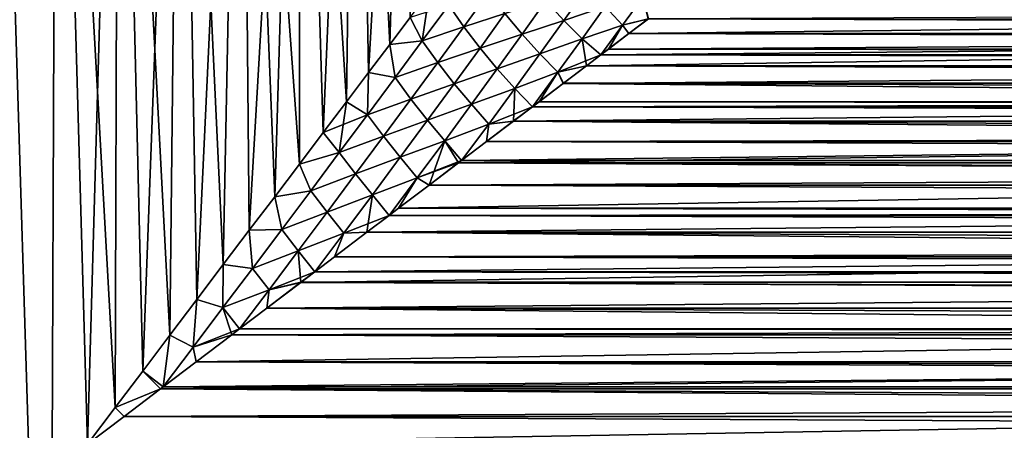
# Model space of a CAD drawing. Header units: metres. Extents: x -109 to 109, y -505 to 40.
# Tile 142 of 256: x -78 to -52, y -41 to -29. Entities that reach past the tile are written whole.
import ezdxf

# ---------------------------------------------------------------- set-up
doc = ezdxf.new("R2010")
doc.units = ezdxf.units.M
doc.layers.add('solid_K244224000C74', color=7, linetype='CONTINUOUS')

msp = doc.modelspace()

# ---------------------------------------------------------------- linework, layer by layer
at = {"layer": 'solid_K244224000C74'}
for points in [[(-79.201553, -59.5, 15.364292), (-77.537628, -59.5, 15.565457), (-79.023964, -11.5, 15.394439)], [(-77.537605, -59.5, -15.565459), (-79.20153, -59.5, -15.364296), (-79.023964, -11.5, -15.394439)], [(-77.537605, -59.5, -15.565459), (-79.023964, -11.5, -15.394439), (-77.344627, -11.5, -15.577085)], [(-77.537628, -59.5, 15.565457), (-77.344627, -11.5, 15.577085), (-79.023964, -11.5, 15.394439)], [(-77.537628, -59.5, 15.565457), (-76.5, -41, 15.6), (-77.344627, -11.5, 15.577085)], [(-77.537605, -59.5, -15.565459), (-77.344627, -11.5, -15.577085), (-76.5, -41, -15.6)], [(-77.344627, -11.5, -15.577085), (-75.655373, -11.5, -15.577085), (-76.5, -41, -15.6)], [(-75.747589, -40.004017, 15.581844), (-77.344627, -11.5, 15.577085), (-76.5, -41, 15.6)], [(-75.747589, -40.004017, 15.581844), (-75.655373, -11.5, 15.577085), (-77.344627, -11.5, 15.577085)], [(-75.655373, -11.5, -15.577085), (-75.747559, -40.003975, -15.581843), (-76.5, -41, -15.6)], [(-75.747589, -40.004017, 15.581844), (-75.000626, -39.018688, 15.527778), (-75.655373, -11.5, 15.577085)], [(-75.655373, -11.5, -15.577085), (-75.000557, -39.018593, -15.527771), (-75.747559, -40.003975, -15.581843)], [(-75.655373, -11.5, -15.577085), (-73.976036, -11.5, -15.394439), (-75.000557, -39.018593, -15.527771)], [(-74.260628, -38.043427, 15.438433), (-73.976036, -11.5, 15.394439), (-75.655373, -11.5, 15.577085)], [(-75.000626, -39.018688, 15.527778), (-74.260628, -38.043427, 15.438433), (-75.655373, -11.5, 15.577085)], [(-73.976036, -11.5, -15.394439), (-74.260506, -38.043274, -15.438416), (-75.000557, -39.018593, -15.527771)], [(-74.260628, -38.043427, 15.438433), (-73.528656, -37.076275, 15.314408), (-73.976036, -11.5, 15.394439)], [(-73.976036, -11.5, -15.394439), (-73.528481, -37.07605, -15.314375), (-74.260506, -38.043274, -15.438416)], [(-73.976036, -11.5, -15.394439), (-72.32634, -11.5, -15.0313), (-73.528481, -37.07605, -15.314375)], [(-72.808487, -36.124989, 15.156937), (-72.32634, -11.5, 15.0313), (-73.976036, -11.5, 15.394439)], [(-73.528656, -37.076275, 15.314408), (-72.808487, -36.124989, 15.156937), (-73.976036, -11.5, 15.394439)], [(-72.32634, -11.5, -15.0313), (-72.808266, -36.124695, -15.156882), (-73.528481, -37.07605, -15.314375)], [(-72.808487, -36.124989, 15.156937), (-72.102486, -35.193569, 14.96736), (-72.32634, -11.5, 15.0313)], [(-72.32634, -11.5, -15.0313), (-72.102226, -35.193218, -14.967283), (-72.808266, -36.124695, -15.156882)], [(-72.32634, -11.5, -15.0313), (-70.725647, -11.5, -14.491951), (-72.102226, -35.193218, -14.967283)], [(-70.74102, -33.395477, 14.498074), (-70.725647, -11.5, 14.491951), (-72.32634, -11.5, 15.0313)], [(-71.411842, -34.280876, 14.746887), (-70.74102, -33.395477, 14.498074), (-72.32634, -11.5, 15.0313)], [(-72.102486, -35.193569, 14.96736), (-71.411842, -34.280876, 14.746887), (-72.32634, -11.5, 15.0313)], [(-70.725647, -11.5, -14.491951), (-71.411552, -34.280483, -14.746785), (-72.102226, -35.193218, -14.967283)], [(-70.725647, -11.5, -14.491951), (-70.7407, -33.395054, -14.497948), (-71.411552, -34.280483, -14.746785)], [(-70.74102, -33.395477, 14.498074), (-70.090721, -32.536743, 14.222557), (-70.725647, -11.5, 14.491951)], [(-70.725647, -11.5, -14.491951), (-70.090401, -32.53632, -14.222412), (-70.7407, -33.395054, -14.497948)], [(-70.725647, -11.5, -14.491951), (-69.192764, -11.5, -13.782752), (-70.090401, -32.53632, -14.222412)], [(-69.462639, -31.706894, 13.922482), (-69.192764, -11.5, 13.782752), (-70.725647, -11.5, 14.491951)], [(-70.090721, -32.536743, 14.222557), (-69.462639, -31.706894, 13.922482), (-70.725647, -11.5, 14.491951)], [(-69.192764, -11.5, -13.782752), (-69.462311, -31.70647, -13.922318), (-70.090401, -32.53632, -14.222412)], [(-69.462639, -31.706894, 13.922482), (-68.858864, -30.909985, 13.600481), (-69.192764, -11.5, 13.782752)], [(-69.192764, -11.5, -13.782752), (-68.858513, -30.909525, -13.600284), (-69.462311, -31.70647, -13.922318)], [(-69.192764, -11.5, -13.782752), (-67.745598, -11.5, -12.912023), (-68.858513, -30.909525, -13.600284)], [(-68.279335, -30.144604, 13.258232), (-67.745598, -11.5, 12.912023), (-69.192764, -11.5, 13.782752)], [(-68.858864, -30.909985, 13.600481), (-68.279335, -30.144604, 13.258232), (-69.192764, -11.5, 13.782752)], [(-67.745598, -11.5, -12.912023), (-68.278946, -30.144085, -13.257991), (-68.858513, -30.909525, -13.600284)], [(-68.279335, -30.144604, 13.258232), (-67.725441, -29.413046, 12.898335), (-67.745598, -11.5, 12.912023)], [(-67.745598, -11.5, -12.912023), (-67.724976, -29.412432, -12.898022), (-68.278946, -30.144085, -13.257991)], [(-63.549637, -29.496893, 10.902461), (-62.936188, -28.628426, 10.114154), (-64.038574, -28.96488, 10.765468)], [(-64.038536, -28.964838, -10.765433), (-62.936169, -28.628395, -10.114126), (-63.549606, -29.496859, -10.902432)], [(-62.424351, -29.1185, 10.322067), (-62.936188, -28.628426, 10.114154), (-63.549637, -29.496893, 10.902461)], [(-63.549606, -29.496859, -10.902432), (-62.936169, -28.628395, -10.114126), (-62.424347, -29.118486, -10.322059)], [(-67.396652, -30.051966, -12.737896), (-67.724976, -29.412432, -12.898022), (-67.196953, -28.715355, -12.522512)], [(-67.396652, -30.051966, -12.737896), (-67.196953, -28.715355, -12.522512), (-66.675209, -29.079498, -12.189755)], [(-66.270409, -29.670195, 12.074431), (-65.584473, -28.727499, 11.456089), (-66.675293, -29.079575, 12.189816)], [(-66.675209, -29.079498, -12.189755), (-65.584419, -28.727444, -11.456035), (-66.270348, -29.670132, -12.074386)], [(-65.150291, -29.309668, 11.417437), (-65.584473, -28.727499, 11.456089), (-66.270409, -29.670195, 12.074431)], [(-66.270348, -29.670132, -12.074386), (-65.584419, -28.727444, -11.456035), (-65.150253, -29.309633, -11.417401)], [(-61.954002, -29.625896, 10.695692), (-61.402416, -28.858669, 9.876205), (-62.424351, -29.1185, 10.322067)], [(-62.424347, -29.118486, -10.322059), (-61.402435, -28.858665, -9.876205), (-61.954006, -29.625895, -10.695693)], [(-61.954006, -29.625895, -10.695693), (-61.402435, -28.858665, -9.876205), (-61.249153, -29.450964, -10.487123)], [(-61.954002, -29.625896, 10.695692), (-61.250919, -29.452299, 10.488594), (-61.402416, -28.858669, 9.876205)], [(-67.396744, -30.05205, 12.737951), (-66.675293, -29.079575, 12.189816), (-67.725441, -29.413046, 12.898335)], [(-66.270409, -29.670195, 12.074431), (-66.675293, -29.079575, 12.189816), (-67.396744, -30.05205, 12.737951)], [(-67.396652, -30.051966, -12.737896), (-66.675209, -29.079498, -12.189755), (-66.270348, -29.670132, -12.074386)], [(-64.683929, -29.870594, 11.478218), (-64.038574, -28.96488, 10.765468), (-65.150291, -29.309668, 11.417437)], [(-65.150253, -29.309633, -11.417401), (-64.038536, -28.964838, -10.765433), (-64.683914, -29.870565, -11.478191)], [(-63.549637, -29.496893, 10.902461), (-64.038574, -28.96488, 10.765468), (-64.683929, -29.870594, 11.478218)], [(-64.683914, -29.870565, -11.478191), (-64.038536, -28.964838, -10.765433), (-63.549606, -29.496859, -10.902432)], [(-63.047451, -29.989292, 11.140061), (-62.424351, -29.1185, 10.322067), (-63.549637, -29.496893, 10.902461)], [(-63.549606, -29.496859, -10.902432), (-62.424347, -29.118486, -10.322059), (-63.047443, -29.989285, -11.140052)], [(-61.954002, -29.625896, 10.695692), (-62.424351, -29.1185, 10.322067), (-63.047451, -29.989292, 11.140061)], [(-63.047443, -29.989285, -11.140052), (-62.424347, -29.118486, -10.322059), (-61.954006, -29.625895, -10.695693)], [(-67.396744, -30.05205, 12.737951), (-67.725441, -29.413046, 12.898335), (-68.279335, -30.144604, 13.258232)], [(-67.396652, -30.051966, -12.737896), (-68.278946, -30.144085, -13.257991), (-67.724976, -29.412432, -12.898022)], [(-65.827209, -30.248484, 12.056677), (-65.150291, -29.309668, 11.417437), (-66.270409, -29.670195, 12.074431)], [(-66.270348, -29.670132, -12.074386), (-65.150253, -29.309633, -11.417401), (-65.827171, -30.248446, -12.056649)], [(-64.683929, -29.870594, 11.478218), (-65.150291, -29.309668, 11.417437), (-65.827209, -30.248484, 12.056677)], [(-65.827171, -30.248446, -12.056649), (-65.150253, -29.309633, -11.417401), (-64.683914, -29.870565, -11.478191)], [(-61.954006, -29.625895, -10.695693), (-61.249153, -29.450964, -10.487123), (-61.776913, -29.850536, -10.910979)], [(-61.954002, -29.625896, 10.695692), (-61.778633, -29.851835, 10.912306), (-61.250919, -29.452299, 10.488594)], [(-61.778633, -29.851835, 10.912306), (-9.074726, -29.933662, 10.995278), (-7.778687, -29.229525, 10.237964)], [(-61.250919, -29.452299, 10.488594), (-61.778633, -29.851835, 10.912306), (-7.778687, -29.229525, 10.237964)], [(61.77692, -29.850544, -10.910986), (-61.776913, -29.850536, -10.910979), (-61.249153, -29.450964, -10.487123)], [(61.249165, -29.45097, -10.487131), (61.77692, -29.850544, -10.910986), (-61.249153, -29.450964, -10.487123)], [(-66.978554, -30.638218, 12.641837), (-66.270409, -29.670195, 12.074431), (-67.396744, -30.05205, 12.737951)], [(-67.396652, -30.051966, -12.737896), (-66.270348, -29.670132, -12.074386), (-66.978485, -30.638153, -12.641796)], [(-65.827209, -30.248484, 12.056677), (-66.270409, -29.670195, 12.074431), (-66.978554, -30.638218, 12.641837)], [(-66.978485, -30.638153, -12.641796), (-66.270348, -29.670132, -12.074386), (-65.827171, -30.248446, -12.056649)], [(-64.198784, -30.402695, 11.641692), (-63.549637, -29.496893, 10.902461), (-64.683929, -29.870594, 11.478218)], [(-64.683914, -29.870565, -11.478191), (-63.549606, -29.496859, -10.902432), (-64.198776, -30.402672, -11.641672)], [(-63.047451, -29.989292, 11.140061), (-63.549637, -29.496893, 10.902461), (-64.198784, -30.402695, 11.641692)], [(-64.198776, -30.402672, -11.641672), (-63.549606, -29.496859, -10.902432), (-63.047443, -29.989285, -11.140052)], [(-61.954002, -29.625896, 10.695692), (-63.047451, -29.989292, 11.140061), (-62.540562, -30.42881, 11.472137)], [(-63.047443, -29.989285, -11.140052), (-61.954006, -29.625895, -10.695693), (-62.540569, -30.42881, -11.472138)], [(-61.954006, -29.625895, -10.695693), (-62.337746, -30.275158, -11.328627), (-62.540569, -30.42881, -11.472138)], [(-61.954002, -29.625896, 10.695692), (-62.540562, -30.42881, 11.472137), (-61.778633, -29.851835, 10.912306)], [(-61.954006, -29.625895, -10.695693), (-61.776913, -29.850536, -10.910979), (-62.337746, -30.275158, -11.328627)], [(-65.3592, -30.80773, 12.141529), (-64.683929, -29.870594, 11.478218), (-65.827209, -30.248484, 12.056677)], [(-65.827171, -30.248446, -12.056649), (-64.683914, -29.870565, -11.478191), (-65.359177, -30.807699, -12.141508)], [(-64.198784, -30.402695, 11.641692), (-64.683929, -29.870594, 11.478218), (-65.3592, -30.80773, 12.141529)], [(-65.359177, -30.807699, -12.141508), (-64.683914, -29.870565, -11.478191), (-64.198776, -30.402672, -11.641672)], [(-62.933392, -30.726376, 11.739363), (-10.305514, -30.769566, 11.777021), (-9.074726, -29.933662, 10.995278)], [(-62.540562, -30.42881, 11.472137), (-62.933392, -30.726376, 11.739363), (-9.074726, -29.933662, 10.995278)], [(-61.778633, -29.851835, 10.912306), (-62.540562, -30.42881, 11.472137), (-62.339386, -30.276405, 11.329806)], [(-62.339386, -30.276405, 11.329806), (-62.540562, -30.42881, 11.472137), (-9.074726, -29.933662, 10.995278)], [(-61.778633, -29.851835, 10.912306), (-62.339386, -30.276405, 11.329806), (-9.074726, -29.933662, 10.995278)], [(62.337753, -30.275166, -11.328633), (-62.337746, -30.275158, -11.328627), (-61.776913, -29.850536, -10.910979)], [(61.77692, -29.850544, -10.910986), (62.337753, -30.275166, -11.328633), (-61.776913, -29.850536, -10.910979)], [(-68.135246, -31.045099, 13.235023), (-68.279335, -30.144604, 13.258232), (-68.858864, -30.909985, 13.600481)], [(-68.135162, -31.045025, -13.234969), (-68.858513, -30.909525, -13.600284), (-68.278946, -30.144085, -13.257991)], [(-68.135246, -31.045099, 13.235023), (-67.396744, -30.05205, 12.737951), (-68.279335, -30.144604, 13.258232)], [(-68.135162, -31.045025, -13.234969), (-68.278946, -30.144085, -13.257991), (-67.396652, -30.051966, -12.737896)], [(-66.978554, -30.638218, 12.641837), (-67.396744, -30.05205, 12.737951), (-68.135246, -31.045099, 13.235023)], [(-68.135162, -31.045025, -13.234969), (-67.396652, -30.051966, -12.737896), (-66.978485, -30.638153, -12.641796)], [(-66.528732, -31.213593, 12.646325), (-65.827209, -30.248484, 12.056677), (-66.978554, -30.638218, 12.641837)], [(-66.978485, -30.638153, -12.641796), (-65.827171, -30.248446, -12.056649), (-66.528694, -31.213556, -12.646301)], [(-65.3592, -30.80773, 12.141529), (-65.827209, -30.248484, 12.056677), (-66.528732, -31.213593, 12.646325)], [(-66.528694, -31.213556, -12.646301), (-65.827171, -30.248446, -12.056649), (-65.359177, -30.807699, -12.141508)], [(-63.708782, -30.898357, 11.908817), (-63.047451, -29.989292, 11.140061), (-64.198784, -30.402695, 11.641692)], [(-64.198776, -30.402672, -11.641672), (-63.047443, -29.989285, -11.140052), (-63.708797, -30.898361, -11.908819)], [(-63.708797, -30.898361, -11.908819), (-63.047443, -29.989285, -11.140052), (-62.931847, -30.725193, -11.738329)], [(-63.708782, -30.898357, 11.908817), (-62.540562, -30.42881, 11.472137), (-63.047451, -29.989292, 11.140061)], [(-63.047443, -29.989285, -11.140052), (-62.540569, -30.42881, -11.472138), (-62.931847, -30.725193, -11.738329)], [(-64.880371, -31.340874, 12.33183), (-64.198784, -30.402695, 11.641692), (-65.3592, -30.80773, 12.141529)], [(-65.359177, -30.807699, -12.141508), (-64.198776, -30.402672, -11.641672), (-64.880348, -31.340851, -12.331816)], [(-63.708782, -30.898357, 11.908817), (-64.198784, -30.402695, 11.641692), (-64.880371, -31.340874, 12.33183)], [(-64.880348, -31.340851, -12.331816), (-64.198776, -30.402672, -11.641672), (-63.708797, -30.898361, -11.908819)], [(-63.708782, -30.898357, 11.908817), (-62.933392, -30.726376, 11.739363), (-62.540562, -30.42881, 11.472137)], [(62.931858, -30.725201, -11.738335), (-62.931847, -30.725193, -11.738329), (-62.540569, -30.42881, -11.472138)], [(62.540569, -30.42881, -11.472138), (-62.540569, -30.42881, -11.472138), (-62.337746, -30.275158, -11.328627)], [(62.540569, -30.42881, -11.472138), (62.931858, -30.725201, -11.738335), (-62.540569, -30.42881, -11.472138)], [(62.337753, -30.275166, -11.328633), (62.540569, -30.42881, -11.472138), (-62.337746, -30.275158, -11.328627)], [(-67.706047, -31.627789, 13.159668), (-66.978554, -30.638218, 12.641837), (-68.135246, -31.045099, 13.235023)], [(-68.135162, -31.045025, -13.234969), (-66.978485, -30.638153, -12.641796), (-67.705994, -31.627735, -13.159628)], [(-66.528732, -31.213593, 12.646325), (-66.978554, -30.638218, 12.641837), (-67.706047, -31.627789, 13.159668)], [(-67.705994, -31.627735, -13.159628), (-66.978485, -30.638153, -12.641796), (-66.528694, -31.213556, -12.646301)], [(-63.708797, -30.898361, -11.908819), (-62.931847, -30.725193, -11.738329), (-63.560509, -31.20109, -12.138426)], [(-63.708782, -30.898357, 11.908817), (-63.561958, -31.2022, 12.13932), (-62.933392, -30.726376, 11.739363)], [(-62.933392, -30.726376, 11.739363), (-63.561958, -31.2022, 12.13932), (-10.305514, -30.769566, 11.777021)], [(-63.561958, -31.2022, 12.13932), (-11.405212, -31.693348, 12.519834), (-10.305514, -30.769566, 11.777021)], [(63.560516, -31.201097, -12.138432), (-63.560509, -31.20109, -12.138426), (-62.931847, -30.725193, -11.738329)], [(62.931858, -30.725201, -11.738335), (63.560516, -31.201097, -12.138432), (-62.931847, -30.725193, -11.738329)], [(-68.888649, -32.055824, 13.682519), (-68.858864, -30.909985, 13.600481), (-69.462639, -31.706894, 13.922482)], [(-68.888565, -32.055744, -13.682473), (-69.462311, -31.70647, -13.922318), (-68.858513, -30.909525, -13.600284)], [(-68.888649, -32.055824, 13.682519), (-68.135246, -31.045099, 13.235023), (-68.858864, -30.909985, 13.600481)], [(-67.706047, -31.627789, 13.159668), (-68.135246, -31.045099, 13.235023), (-68.888649, -32.055824, 13.682519)], [(-68.888565, -32.055744, -13.682473), (-68.858513, -30.909525, -13.600284), (-68.135162, -31.045025, -13.234969)], [(-68.888565, -32.055744, -13.682473), (-68.135162, -31.045025, -13.234969), (-67.705994, -31.627735, -13.159628)], [(-66.061501, -31.772079, 12.755966), (-65.3592, -30.80773, 12.141529), (-66.528732, -31.213593, 12.646325)], [(-66.528694, -31.213556, -12.646301), (-65.359177, -30.807699, -12.141508), (-66.06147, -31.772053, -12.755949)], [(-64.880371, -31.340874, 12.33183), (-65.3592, -30.80773, 12.141529), (-66.061501, -31.772079, 12.755966)], [(-66.06147, -31.772053, -12.755949), (-65.359177, -30.807699, -12.141508), (-64.880348, -31.340851, -12.331816)], [(-63.708782, -30.898357, 11.908817), (-64.880371, -31.340874, 12.33183), (-64.402908, -31.839024, 12.626818)], [(-64.880348, -31.340851, -12.331816), (-63.708797, -30.898361, -11.908819), (-64.402908, -31.839027, -12.62682)], [(-63.708782, -30.898357, 11.908817), (-64.402908, -31.839024, 12.626818), (-63.561958, -31.2022, 12.13932)], [(-63.708797, -30.898361, -11.908819), (-64.223518, -31.703154, -12.527117), (-64.402908, -31.839027, -12.62682)], [(-63.708797, -30.898361, -11.908819), (-63.560509, -31.20109, -12.138426), (-64.223518, -31.703154, -12.527117)], [(-67.251953, -32.201187, 13.187368), (-66.528732, -31.213593, 12.646325), (-67.706047, -31.627789, 13.159668)], [(-67.705994, -31.627735, -13.159628), (-66.528694, -31.213556, -12.646301), (-67.25193, -32.20116, -13.187346)], [(-66.061501, -31.772079, 12.755966), (-66.528732, -31.213593, 12.646325), (-67.251953, -32.201187, 13.187368)], [(-67.25193, -32.20116, -13.187346), (-66.528694, -31.213556, -12.646301), (-66.06147, -31.772053, -12.755949)], [(-63.561958, -31.2022, 12.13932), (-64.402908, -31.839024, 12.626818), (-64.224869, -31.704178, 12.527876)], [(-63.561958, -31.2022, 12.13932), (-64.224869, -31.704178, 12.527876), (-11.405212, -31.693348, 12.519834)], [(64.223526, -31.703161, -12.527122), (-64.223518, -31.703154, -12.527117), (-63.560509, -31.20109, -12.138426)], [(63.560516, -31.201097, -12.138432), (64.223526, -31.703161, -12.527122), (-63.560509, -31.20109, -12.138426)], [(-65.591393, -32.307117, 12.97312), (-64.880371, -31.340874, 12.33183), (-66.061501, -31.772079, 12.755966)], [(-66.06147, -31.772053, -12.755949), (-64.880348, -31.340851, -12.331816), (-65.591377, -32.307102, -12.973108)], [(-65.591393, -32.307117, 12.97312), (-64.402908, -31.839024, 12.626818), (-64.880371, -31.340874, 12.33183)], [(-65.591377, -32.307102, -12.973108), (-64.880348, -31.340851, -12.331816), (-64.920479, -32.231071, -12.902165)], [(-64.880348, -31.340851, -12.331816), (-64.402908, -31.839027, -12.62682), (-64.920479, -32.231071, -12.902165)], [(-68.888649, -32.055824, 13.682519), (-69.462639, -31.706894, 13.922482), (-70.090721, -32.536743, 14.222557)], [(-69.655075, -33.081703, -14.081743), (-70.090401, -32.53632, -14.222412), (-69.462311, -31.70647, -13.922318)], [(-69.655075, -33.081703, -14.081743), (-69.462311, -31.70647, -13.922318), (-68.888565, -32.055744, -13.682473)], [(-68.450775, -32.635963, 13.629075), (-67.706047, -31.627789, 13.159668), (-68.888649, -32.055824, 13.682519)], [(-68.888565, -32.055744, -13.682473), (-67.705994, -31.627735, -13.159628), (-68.450714, -32.635902, -13.629043)], [(-67.251953, -32.201187, 13.187368), (-67.706047, -31.627789, 13.159668), (-68.450775, -32.635963, 13.629075)], [(-68.450714, -32.635902, -13.629043), (-67.705994, -31.627735, -13.159628), (-67.25193, -32.20116, -13.187346)], [(-66.787842, -32.759804, 13.322179), (-66.061501, -31.772079, 12.755966), (-67.251953, -32.201187, 13.187368)], [(-67.25193, -32.20116, -13.187346), (-66.06147, -31.772053, -12.755949), (-66.787834, -32.759789, -13.322165)], [(-65.591393, -32.307117, 12.97312), (-66.061501, -31.772079, 12.755966), (-66.787842, -32.759804, 13.322179)], [(-66.787834, -32.759789, -13.322165), (-66.06147, -31.772053, -12.755949), (-65.591377, -32.307102, -12.973108)], [(-65.591393, -32.307117, 12.97312), (-64.921738, -32.232014, 12.902807), (-64.402908, -31.839024, 12.626818)], [(-64.921738, -32.232014, 12.902807), (-12.353539, -32.669537, 13.189517), (-11.405212, -31.693348, 12.519834)], [(-64.402908, -31.839024, 12.626818), (-64.921738, -32.232014, 12.902807), (-11.405212, -31.693348, 12.519834)], [(64.920494, -32.231075, -12.90217), (-64.920479, -32.231071, -12.902165), (-64.402908, -31.839027, -12.62682)], [(-64.224869, -31.704178, 12.527876), (-64.402908, -31.839024, 12.626818), (-11.405212, -31.693348, 12.519834)], [(64.402908, -31.839027, -12.62682), (-64.402908, -31.839027, -12.62682), (-64.223518, -31.703154, -12.527117)], [(64.402908, -31.839027, -12.62682), (64.920494, -32.231075, -12.90217), (-64.402908, -31.839027, -12.62682)], [(64.223526, -31.703161, -12.527122), (64.402908, -31.839027, -12.62682), (-64.223518, -31.703154, -12.527117)], [(-69.655167, -33.081795, 14.081782), (-68.888649, -32.055824, 13.682519), (-70.090721, -32.536743, 14.222557)], [(-68.450775, -32.635963, 13.629075), (-68.888649, -32.055824, 13.682519), (-69.655167, -33.081795, 14.081782)], [(-69.655075, -33.081703, -14.081743), (-68.888565, -32.055744, -13.682473), (-68.450714, -32.635902, -13.629043)], [(-67.994759, -33.208279, 13.680651), (-67.251953, -32.201187, 13.187368), (-68.450775, -32.635963, 13.629075)], [(-68.450714, -32.635902, -13.629043), (-67.25193, -32.20116, -13.187346), (-67.994728, -33.208252, -13.680635)], [(-66.787842, -32.759804, 13.322179), (-67.251953, -32.201187, 13.187368), (-67.994759, -33.208279, 13.680651)], [(-67.994728, -33.208252, -13.680635), (-67.25193, -32.20116, -13.187346), (-66.787834, -32.759789, -13.322165)], [(-65.591393, -32.307117, 12.97312), (-66.787842, -32.759804, 13.322179), (-66.327721, -33.296616, 13.565319)], [(-66.787834, -32.759789, -13.322165), (-65.591377, -32.307102, -12.973108), (-66.327721, -33.296616, -13.565319)], [(-65.591377, -32.307102, -12.973108), (-65.651894, -32.784882, -13.261669), (-66.327721, -33.296616, -13.565319)], [(-65.591393, -32.307117, 12.97312), (-66.327721, -33.296616, 13.565319), (-65.653076, -32.78577, 13.262218)], [(-64.921738, -32.232014, 12.902807), (-65.653076, -32.78577, 13.262218), (-12.353539, -32.669537, 13.189517)], [(-65.591393, -32.307117, 12.97312), (-65.653076, -32.78577, 13.262218), (-64.921738, -32.232014, 12.902807)], [(65.651901, -32.784889, -13.261673), (-65.651894, -32.784882, -13.261669), (-64.920479, -32.231071, -12.902165)], [(-65.591377, -32.307102, -12.973108), (-64.920479, -32.231071, -12.902165), (-65.651894, -32.784882, -13.261669)], [(64.920494, -32.231075, -12.90217), (65.651901, -32.784889, -13.261673), (-64.920479, -32.231071, -12.902165)], [(-69.655167, -33.081795, 14.081782), (-70.090721, -32.536743, 14.222557), (-70.74102, -33.395477, 14.498074)], [(-69.655075, -33.081703, -14.081743), (-70.7407, -33.395054, -14.497948), (-70.090401, -32.53632, -14.222412)], [(-69.210899, -33.660229, 14.051131), (-68.450775, -32.635963, 13.629075), (-69.655167, -33.081795, 14.081782)], [(-69.655075, -33.081703, -14.081743), (-68.450714, -32.635902, -13.629043), (-69.210831, -33.66016, -14.051104)], [(-67.994759, -33.208279, 13.680651), (-68.450775, -32.635963, 13.629075), (-69.210899, -33.660229, 14.051131)], [(-69.210831, -33.66016, -14.051104), (-68.450714, -32.635902, -13.629043), (-67.994728, -33.208252, -13.680635)], [(-67.536125, -33.767864, 13.840741), (-66.787842, -32.759804, 13.322179), (-67.994759, -33.208279, 13.680651)], [(-67.994728, -33.208252, -13.680635), (-66.787834, -32.759789, -13.322165), (-67.536102, -33.767849, -13.840734)], [(-67.536125, -33.767864, 13.840741), (-66.327721, -33.296616, 13.565319), (-66.787842, -32.759804, 13.322179)], [(-67.536102, -33.767849, -13.840734), (-66.787834, -32.759789, -13.322165), (-67.213524, -33.967728, -13.925054)], [(-66.787834, -32.759789, -13.322165), (-66.416985, -33.364227, -13.603491), (-67.213524, -33.967728, -13.925054)], [(-66.787834, -32.759789, -13.322165), (-66.327721, -33.296616, -13.565319), (-66.416985, -33.364227, -13.603491)], [(-66.418091, -33.365063, 13.603961), (-13.159109, -33.681717, 13.776891), (-12.353539, -32.669537, 13.189517)], [(-66.327721, -33.296616, 13.565319), (-66.418091, -33.365063, 13.603961), (-12.353539, -32.669537, 13.189517)], [(-65.653076, -32.78577, 13.262218), (-66.327721, -33.296616, 13.565319), (-12.353539, -32.669537, 13.189517)], [(66.327728, -33.296616, -13.565319), (-66.327721, -33.296616, -13.565319), (-65.651894, -32.784882, -13.261669)], [(65.651901, -32.784889, -13.261673), (66.327728, -33.296616, -13.565319), (-65.651894, -32.784882, -13.261669)], [(-70.432983, -34.120636, 14.434156), (-69.655167, -33.081795, 14.081782), (-70.74102, -33.395477, 14.498074)], [(-70.432884, -34.120541, -14.434116), (-70.7407, -33.395054, -14.497948), (-69.655075, -33.081703, -14.081743)], [(-69.210899, -33.660229, 14.051131), (-69.655167, -33.081795, 14.081782), (-70.432983, -34.120636, 14.434156)], [(-70.432884, -34.120541, -14.434116), (-69.655075, -33.081703, -14.081743), (-69.210831, -33.66016, -14.051104)], [(-70.432983, -34.120636, 14.434156), (-70.74102, -33.395477, 14.498074), (-71.411842, -34.280876, 14.746887)], [(-70.432884, -34.120541, -14.434116), (-71.411552, -34.280483, -14.746785), (-70.7407, -33.395054, -14.497948)], [(-68.755257, -34.232273, 14.126996), (-67.994759, -33.208279, 13.680651), (-69.210899, -33.660229, 14.051131)], [(-69.210831, -33.66016, -14.051104), (-67.994728, -33.208252, -13.680635), (-68.755211, -34.232243, -14.126984)], [(-67.536125, -33.767864, 13.840741), (-67.994759, -33.208279, 13.680651), (-68.755257, -34.232273, 14.126996)], [(-68.755211, -34.232243, -14.126984), (-67.994728, -33.208252, -13.680635), (-67.536102, -33.767849, -13.840734)], [(-67.536125, -33.767864, 13.840741), (-66.418091, -33.365063, 13.603961), (-66.327721, -33.296616, 13.565319)], [(-67.536125, -33.767864, 13.840741), (-67.214561, -33.968517, 13.925453), (-66.418091, -33.365063, 13.603961)], [(-66.418091, -33.365063, 13.603961), (-67.214561, -33.968517, 13.925453), (-13.159109, -33.681717, 13.776891)], [(67.213531, -33.967731, -13.925057), (-67.213524, -33.967728, -13.925054), (-66.416985, -33.364227, -13.603491)], [(66.416992, -33.364231, -13.603495), (-66.416985, -33.364227, -13.603491), (-66.327721, -33.296616, -13.565319)], [(66.416992, -33.364231, -13.603495), (67.213531, -33.967731, -13.925057), (-66.416985, -33.364227, -13.603491)], [(66.327728, -33.296616, -13.565319), (66.416992, -33.364231, -13.603495), (-66.327721, -33.296616, -13.565319)], [(-69.984535, -34.698177, 14.426924), (-69.210899, -33.660229, 14.051131), (-70.432983, -34.120636, 14.434156)], [(-70.432884, -34.120541, -14.434116), (-69.210831, -33.66016, -14.051104), (-69.984459, -34.698105, -14.426893)], [(-68.755257, -34.232273, 14.126996), (-69.210899, -33.660229, 14.051131), (-69.984535, -34.698177, 14.426924)], [(-69.984459, -34.698105, -14.426893), (-69.210831, -33.66016, -14.051104), (-68.755211, -34.232243, -14.126984)], [(-68.043892, -34.596188, 14.22502), (-13.831296, -34.716576, 14.278605), (-13.159109, -33.681717, 13.776891)], [(-67.214561, -33.968517, 13.925453), (-68.043892, -34.596188, 14.22502), (-13.159109, -33.681717, 13.776891)], [(-67.536125, -33.767864, 13.840741), (-68.755257, -34.232273, 14.126996), (-68.302498, -34.791916, 14.311522)], [(-68.755211, -34.232243, -14.126984), (-67.536102, -33.767849, -13.840734), (-68.302475, -34.791889, -14.311512)], [(-67.536125, -33.767864, 13.840741), (-68.302498, -34.791916, 14.311522), (-68.043892, -34.596188, 14.22502)], [(-67.536102, -33.767849, -13.840734), (-68.042915, -34.59544, -14.224683), (-68.302475, -34.791889, -14.311512)], [(-67.536125, -33.767864, 13.840741), (-68.043892, -34.596188, 14.22502), (-67.214561, -33.968517, 13.925453)], [(-67.536102, -33.767849, -13.840734), (-67.213524, -33.967728, -13.925054), (-68.042915, -34.59544, -14.224683)], [(68.042923, -34.595444, -14.224686), (-68.042915, -34.59544, -14.224683), (-67.213524, -33.967728, -13.925054)], [(67.213531, -33.967731, -13.925057), (68.042923, -34.595444, -14.224686), (-67.213524, -33.967728, -13.925054)], [(-71.22049, -35.170235, 14.740639), (-70.432983, -34.120636, 14.434156), (-71.411842, -34.280876, 14.746887)], [(-71.22039, -35.170139, -14.740604), (-71.411552, -34.280483, -14.746785), (-70.432884, -34.120541, -14.434116)], [(-69.984535, -34.698177, 14.426924), (-70.432983, -34.120636, 14.434156), (-71.22049, -35.170235, 14.740639)], [(-71.22039, -35.170139, -14.740604), (-70.432884, -34.120541, -14.434116), (-69.984459, -34.698105, -14.426893)], [(-69.531471, -35.270725, 14.527252), (-68.755257, -34.232273, 14.126996), (-69.984535, -34.698177, 14.426924)], [(-69.984459, -34.698105, -14.426893), (-68.755211, -34.232243, -14.126984), (-69.531433, -35.270695, -14.527237)], [(-69.531471, -35.270725, 14.527252), (-68.302498, -34.791916, 14.311522), (-68.755257, -34.232273, 14.126996)], [(-69.531433, -35.270695, -14.527237), (-68.755211, -34.232243, -14.126984), (-68.901115, -35.245312, -14.499778)], [(-68.755211, -34.232243, -14.126984), (-68.302475, -34.791889, -14.311512), (-68.901115, -35.245312, -14.499778)], [(-71.22049, -35.170235, 14.740639), (-71.411842, -34.280876, 14.746887), (-72.102486, -35.193569, 14.96736)], [(-71.22039, -35.170139, -14.740604), (-72.102226, -35.193218, -14.967283), (-71.411552, -34.280483, -14.746785)], [(-70.770058, -35.747646, 14.757206), (-69.984535, -34.698177, 14.426924), (-71.22049, -35.170235, 14.740639)], [(-71.22039, -35.170139, -14.740604), (-69.984459, -34.698105, -14.426893), (-70.769989, -35.747578, -14.757182)], [(-69.531471, -35.270725, 14.527252), (-69.984535, -34.698177, 14.426924), (-70.770058, -35.747646, 14.757206)], [(-70.769989, -35.747578, -14.757182), (-69.984459, -34.698105, -14.426893), (-69.531433, -35.270695, -14.527237)], [(-69.531471, -35.270725, 14.527252), (-68.902039, -35.246014, 14.500056), (-68.302498, -34.791916, 14.311522)], [(-68.902039, -35.246014, 14.500056), (-14.377581, -35.759811, 14.693551), (-13.831296, -34.716576, 14.278605)], [(-68.302498, -34.791916, 14.311522), (-68.902039, -35.246014, 14.500056), (-13.831296, -34.716576, 14.278605)], [(68.901123, -35.245316, -14.49978), (-68.901115, -35.245312, -14.499778), (-68.302475, -34.791889, -14.311512)], [(-68.043892, -34.596188, 14.22502), (-68.302498, -34.791916, 14.311522), (-13.831296, -34.716576, 14.278605)], [(68.302475, -34.791893, -14.311512), (-68.302475, -34.791889, -14.311512), (-68.042915, -34.59544, -14.224683)], [(68.302475, -34.791893, -14.311512), (68.901123, -35.245316, -14.49978), (-68.302475, -34.791889, -14.311512)], [(68.042923, -34.595444, -14.224686), (68.302475, -34.791893, -14.311512), (-68.042915, -34.59544, -14.224683)], [(-72.016273, -36.228676, 15.001966), (-72.102486, -35.193569, 14.96736), (-72.808487, -36.124989, 15.156937)], [(-72.016174, -36.228584, -15.001943), (-72.808266, -36.124695, -15.156882), (-72.102226, -35.193218, -14.967283)], [(-72.016273, -36.228676, 15.001966), (-71.22049, -35.170235, 14.740639), (-72.102486, -35.193569, 14.96736)], [(-72.016174, -36.228584, -15.001943), (-72.102226, -35.193218, -14.967283), (-71.22039, -35.170139, -14.740604)], [(-70.770058, -35.747646, 14.757206), (-71.22049, -35.170235, 14.740639), (-72.016273, -36.228676, 15.001966)], [(-72.016174, -36.228584, -15.001943), (-71.22039, -35.170139, -14.740604), (-70.769989, -35.747578, -14.757182)], [(-69.531471, -35.270725, 14.527252), (-70.770058, -35.747646, 14.757206), (-70.319885, -36.319698, 14.881357)], [(-70.769989, -35.747578, -14.757182), (-69.531433, -35.270695, -14.527237), (-70.319847, -36.319675, -14.881349)], [(-69.531471, -35.270725, 14.527252), (-70.319885, -36.319698, 14.881357), (-69.786789, -35.916332, 14.748435)], [(-69.531433, -35.270695, -14.527237), (-69.785942, -35.915695, -14.748215), (-70.319847, -36.319675, -14.881349)], [(-68.902039, -35.246014, 14.500056), (-69.786789, -35.916332, 14.748435), (-14.377581, -35.759811, 14.693551)], [(-69.531471, -35.270725, 14.527252), (-69.786789, -35.916332, 14.748435), (-68.902039, -35.246014, 14.500056)], [(69.78595, -35.915699, -14.748217), (-69.785942, -35.915695, -14.748215), (-68.901115, -35.245312, -14.499778)], [(-69.531433, -35.270695, -14.527237), (-68.901115, -35.245312, -14.499778), (-69.785942, -35.915695, -14.748215)], [(68.901123, -35.245316, -14.49978), (69.78595, -35.915699, -14.748217), (-68.901115, -35.245312, -14.499778)], [(-71.56601, -36.80666, 15.042525), (-70.770058, -35.747646, 14.757206), (-72.016273, -36.228676, 15.001966)], [(-72.016174, -36.228584, -15.001943), (-70.769989, -35.747578, -14.757182), (-71.565948, -36.806602, -15.042511)], [(-71.56601, -36.80666, 15.042525), (-70.319885, -36.319698, 14.881357), (-70.770058, -35.747646, 14.757206)], [(-71.565948, -36.806602, -15.042511), (-70.769989, -35.747578, -14.757182), (-70.698006, -36.605865, -14.968353)], [(-70.769989, -35.747578, -14.757182), (-70.319847, -36.319675, -14.881349), (-70.698006, -36.605865, -14.968353)], [(-70.698753, -36.606434, 14.968519), (-14.810481, -36.809258, 15.026566), (-14.377581, -35.759811, 14.693551)], [(-70.319885, -36.319698, 14.881357), (-70.698753, -36.606434, 14.968519), (-14.377581, -35.759811, 14.693551)], [(-69.786789, -35.916332, 14.748435), (-70.319885, -36.319698, 14.881357), (-14.377581, -35.759811, 14.693551)], [(-72.818886, -37.294067, 15.218884), (-72.808487, -36.124989, 15.156937), (-73.528656, -37.076275, 15.314408)], [(-72.818802, -37.293995, -15.218868), (-73.528481, -37.07605, -15.314375), (-72.808266, -36.124695, -15.156882)], [(-72.818886, -37.294067, 15.218884), (-72.016273, -36.228676, 15.001966), (-72.808487, -36.124989, 15.156937)], [(-72.818802, -37.293995, -15.218868), (-72.808266, -36.124695, -15.156882), (-72.016174, -36.228584, -15.001943)], [(70.319847, -36.319675, -14.88135), (-70.319847, -36.319675, -14.881349), (-69.785942, -35.915695, -14.748215)], [(69.78595, -35.915699, -14.748217), (70.319847, -36.319675, -14.88135), (-69.785942, -35.915695, -14.748215)], [(-71.56601, -36.80666, 15.042525), (-72.016273, -36.228676, 15.001966), (-72.818886, -37.294067, 15.218884)], [(-72.818802, -37.293995, -15.218868), (-72.016174, -36.228584, -15.001943), (-71.565948, -36.806602, -15.042511)], [(-71.56601, -36.80666, 15.042525), (-70.698753, -36.606434, 14.968519), (-70.319885, -36.319698, 14.881357)], [(70.698013, -36.605869, -14.968354), (-70.698006, -36.605865, -14.968353), (-70.319847, -36.319675, -14.881349)], [(70.319847, -36.319675, -14.88135), (70.698013, -36.605869, -14.968354), (-70.319847, -36.319675, -14.881349)], [(-70.698753, -36.606434, 14.968519), (-71.629417, -37.311852, 15.157756), (-14.810481, -36.809258, 15.026566)], [(-71.56601, -36.80666, 15.042525), (-71.629417, -37.311852, 15.157756), (-70.698753, -36.606434, 14.968519)], [(71.628784, -37.311375, -15.15764), (-71.628777, -37.311371, -15.157639), (-70.698006, -36.605865, -14.968353)], [(-71.565948, -36.806602, -15.042511), (-70.698006, -36.605865, -14.968353), (-71.628777, -37.311371, -15.157639)], [(70.698013, -36.605869, -14.968354), (71.628784, -37.311375, -15.15764), (-70.698006, -36.605865, -14.968353)], [(-71.56601, -36.80666, 15.042525), (-72.818886, -37.294067, 15.218884), (-72.369354, -37.872143, 15.28321)], [(-72.818802, -37.293995, -15.218868), (-71.565948, -36.806602, -15.042511), (-72.369301, -37.872105, -15.283202)], [(-71.56601, -36.80666, 15.042525), (-72.369354, -37.872143, 15.28321), (-71.629417, -37.311852, 15.157756)], [(-71.565948, -36.806602, -15.042511), (-71.628777, -37.311371, -15.157639), (-72.369301, -37.872105, -15.283202)], [(-71.629417, -37.311852, 15.157756), (-15.137155, -37.857559, 15.280218), (-14.810481, -36.809258, 15.026566)], [(-73.627075, -38.364799, 15.392052), (-73.528656, -37.076275, 15.314408), (-74.260628, -38.043427, 15.438433)], [(-73.627014, -38.364746, -15.39204), (-74.260506, -38.043274, -15.438416), (-73.528481, -37.07605, -15.314375)], [(-73.627075, -38.364799, 15.392052), (-72.818886, -37.294067, 15.218884), (-73.528656, -37.076275, 15.314408)], [(-73.627014, -38.364746, -15.39204), (-73.528481, -37.07605, -15.314375), (-72.818802, -37.293995, -15.218868)], [(-73.627075, -38.364799, 15.392052), (-72.369354, -37.872143, 15.28321), (-72.818886, -37.294067, 15.218884)], [(-73.627014, -38.364746, -15.39204), (-72.818802, -37.293995, -15.218868), (-72.579391, -38.031033, -15.31487)], [(-72.818802, -37.293995, -15.218868), (-72.369301, -37.872105, -15.283202), (-72.579391, -38.031033, -15.31487)], [(-71.629417, -37.311852, 15.157756), (-72.369354, -37.872143, 15.28321), (-15.137155, -37.857559, 15.280218)], [(72.369301, -37.872105, -15.283202), (-72.369301, -37.872105, -15.283202), (-71.628777, -37.311371, -15.157639)], [(71.628784, -37.311375, -15.15764), (72.369301, -37.872105, -15.283202), (-71.628777, -37.311371, -15.157639)], [(-73.627075, -38.364799, 15.392052), (-72.579903, -38.031422, 15.314945), (-72.369354, -37.872143, 15.28321)], [(-73.546211, -38.76276, 15.438742), (-15.365327, -38.903954, 15.458544), (-15.137155, -37.857559, 15.280218)], [(-72.579903, -38.031422, 15.314945), (-73.546211, -38.76276, 15.438742), (-15.137155, -37.857559, 15.280218)], [(-72.369354, -37.872143, 15.28321), (-72.579903, -38.031422, 15.314945), (-15.137155, -37.857559, 15.280218)], [(72.579399, -38.031036, -15.314871), (-72.579391, -38.031033, -15.31487), (-72.369301, -37.872105, -15.283202)], [(72.369301, -37.872105, -15.283202), (72.579399, -38.031036, -15.314871), (-72.369301, -37.872105, -15.283202)], [(-75.000626, -39.018688, 15.527778), (-74.439743, -39.440739, 15.521878), (-74.260628, -38.043427, 15.438433)], [(-74.260506, -38.043274, -15.438416), (-74.439682, -39.440685, -15.521873), (-75.000557, -39.018593, -15.527771)], [(-73.627075, -38.364799, 15.392052), (-74.260628, -38.043427, 15.438433), (-74.439743, -39.440739, 15.521878)], [(-73.627014, -38.364746, -15.39204), (-74.439682, -39.440685, -15.521873), (-74.260506, -38.043274, -15.438416)], [(-73.627075, -38.364799, 15.392052), (-73.546211, -38.76276, 15.438742), (-72.579903, -38.031422, 15.314945)], [(-73.627014, -38.364746, -15.39204), (-72.579391, -38.031033, -15.31487), (-73.545837, -38.762474, -15.438701)], [(73.545837, -38.762478, -15.438701), (-73.545837, -38.762474, -15.438701), (-72.579391, -38.031033, -15.31487)], [(72.579399, -38.031036, -15.314871), (73.545837, -38.762478, -15.438701), (-72.579391, -38.031033, -15.31487)], [(-73.627075, -38.364799, 15.392052), (-74.439743, -39.440739, 15.521878), (-73.546211, -38.76276, 15.438742)], [(-73.627014, -38.364746, -15.39204), (-73.545837, -38.762474, -15.438701), (-74.439682, -39.440685, -15.521873)], [(-73.546211, -38.76276, 15.438742), (-74.439743, -39.440739, 15.521878), (-15.365327, -38.903954, 15.458544)], [(74.439682, -39.440685, -15.521873), (-74.439682, -39.440685, -15.521873), (-73.545837, -38.762474, -15.438701)], [(73.545837, -38.762478, -15.438701), (74.439682, -39.440685, -15.521873), (-73.545837, -38.762474, -15.438701)], [(-75.747589, -40.004017, 15.581844), (-74.520584, -39.502087, 15.527919), (-75.000626, -39.018688, 15.527778)], [(-75.000557, -39.018593, -15.527771), (-74.52034, -39.5019, -15.527901), (-75.747559, -40.003975, -15.581843)], [(-75.000626, -39.018688, 15.527778), (-74.520584, -39.502087, 15.527919), (-74.439743, -39.440739, 15.521878)], [(-75.000557, -39.018593, -15.527771), (-74.439682, -39.440685, -15.521873), (-74.52034, -39.5019, -15.527901)], [(-74.520584, -39.502087, 15.527919), (-15.500779, -39.952965, 15.564823), (-15.365327, -38.903954, 15.458544)], [(-74.439743, -39.440739, 15.521878), (-74.520584, -39.502087, 15.527919), (-15.365327, -38.903954, 15.458544)], [(-75.747589, -40.004017, 15.581844), (-75.50499, -40.248337, 15.581881), (-74.520584, -39.502087, 15.527919)], [(-75.747559, -40.003975, -15.581843), (-74.52034, -39.5019, -15.527901), (-75.504868, -40.248241, -15.581876)], [(-74.520584, -39.502087, 15.527919), (-75.50499, -40.248337, 15.581881), (-15.500779, -39.952965, 15.564823)], [(75.504868, -40.248245, -15.581876), (-75.504868, -40.248241, -15.581876), (-74.52034, -39.5019, -15.527901)], [(74.52034, -39.5019, -15.527901), (-74.52034, -39.5019, -15.527901), (-74.439682, -39.440685, -15.521873)], [(74.52034, -39.5019, -15.527901), (75.504868, -40.248245, -15.581876), (-74.52034, -39.5019, -15.527901)], [(74.439682, -39.440685, -15.521873), (74.52034, -39.5019, -15.527901), (-74.439682, -39.440685, -15.521873)], [(-15.500779, -39.952965, 15.564823), (-76.5, -41, 15.6), (-15.545517, -41, 15.6)], [(-75.50499, -40.248337, 15.581881), (-76.5, -41, 15.6), (-15.500779, -39.952965, 15.564823)], [(-75.747559, -40.003975, -15.581843), (-75.504868, -40.248241, -15.581876), (-76.5, -41, -15.6)], [(-75.747589, -40.004017, 15.581844), (-76.5, -41, 15.6), (-75.50499, -40.248337, 15.581881)], [(-75.504868, -40.248241, -15.581876), (76.5, -41, -15.6), (-76.5, -41, -15.6)], [(75.504868, -40.248245, -15.581876), (76.5, -41, -15.6), (-75.504868, -40.248241, -15.581876)]]:
    msp.add_3dface(points, dxfattribs=at)

doc.saveas('drawing.dxf')
